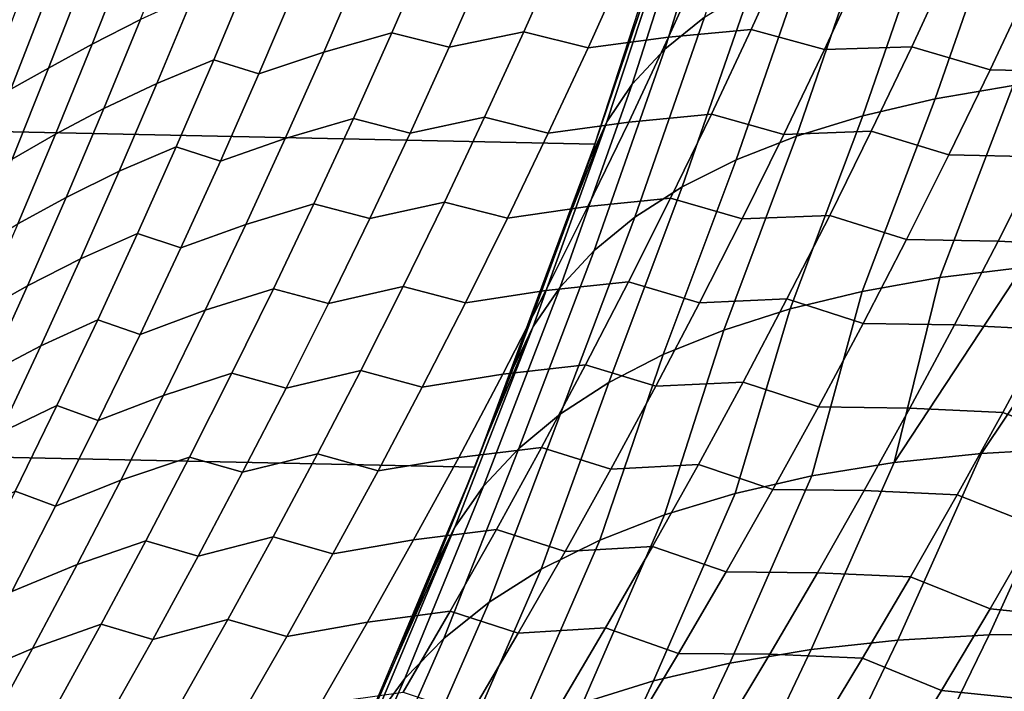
# Model space of a CAD drawing. Header units: metres. Extents: x -29 to 117, y -464 to 29.
# Tile 169 of 256: x 25.27 to 28.73, y -11.43 to -9.07. Entities that reach past the tile are written whole.
import ezdxf

# ---------------------------------------------------------------- set-up
doc = ezdxf.new("R2010")
doc.units = ezdxf.units.M
doc.layers.add('solid_24_501_056_XXX', color=7, linetype='CONTINUOUS')

msp = doc.modelspace()

# ---------------------------------------------------------------- linework, layer by layer
at = {"layer": 'solid_24_501_056_XXX'}
for points in [[(-27.991997, -7.187365, -99.5), (27.666569, -8.352916, -99.5), (27.292519, -9.504066, -99.5), (-27.666569, -8.352916, -99.5)], [(-27.666569, -8.352916, -99.5), (27.292519, -9.504066, -99.5), (26.870518, -10.63886, -99.5), (-27.292519, -9.504066, -99.5)], [(27.519142, -8.826482, 17.238249), (27.467716, -8.985239, 17.30674), (27.292519, -9.504066, -99.5), (27.666569, -8.352916, -99.5)], [(27.75691, -8.46294, 18.578241), (27.884129, -8.35875, 19.018261), (27.67787, -9.057508, 19.381966), (27.538633, -9.170115, 18.934198)], [(27.653414, -8.576056, 18.134224), (27.75691, -8.46294, 18.578241), (27.538633, -9.170115, 18.934198), (27.424068, -9.292927, 18.482141)], [(27.573946, -8.69776, 17.687536), (27.653414, -8.576056, 18.134224), (27.424068, -9.292927, 18.482141), (27.334539, -9.425555, 18.027216)], [(28.7262, -8.658729, 21.507896), (29.001677, -8.613582, 21.901136), (28.761396, -9.297494, 22.173191), (28.48731, -9.344611, 21.786448)], [(28.471663, -8.715687, 21.102274), (28.7262, -8.658729, 21.507896), (28.48731, -9.344611, 21.786448), (28.233332, -9.404037, 21.387854)], [(25.298416, -8.71437, 85.145607), (25.177538, -8.886354, 85.471405), (25.059048, -9.219517, 85.387375), (25.181787, -9.041244, 85.06398)], [(27.334539, -9.425555, 18.027216), (27.270876, -9.566052, 17.568897), (27.467716, -8.985239, 17.30674), (27.573946, -8.69776, 17.687536)], [(28.238863, -8.784277, 20.685543), (28.471663, -8.715687, 21.102274), (28.233332, -9.404037, 21.387854), (28.000237, -9.475589, 20.978632)], [(25.82197, -8.751794, 83.367867), (25.651924, -8.835284, 83.688225), (25.527082, -9.152851, 83.603645), (25.69721, -9.06614, 83.283928)], [(26.710075, -8.811033, 81.760612), (26.47146, -8.875483, 82.0429), (26.340378, -9.180457, 81.955696), (26.579277, -9.113372, 81.673714)], [(26.781012, -9.163115, 81.367722), (26.914604, -8.859902, 81.456581), (26.710075, -8.811033, 81.760612), (26.579277, -9.113372, 81.673714)], [(27.176117, -8.808927, 81.192024), (26.914604, -8.859902, 81.456581), (26.781012, -9.163115, 81.367722), (27.042776, -9.109892, 81.103249)], [(27.269131, -9.165322, 80.817459), (27.405121, -8.863376, 80.908295), (27.176117, -8.808927, 81.192024), (27.042776, -9.109892, 81.103249)], [(27.977139, -8.802548, 80.427391), (27.686951, -8.827808, 80.663002), (27.551134, -9.127962, 80.571983), (27.841383, -9.101226, 80.336021)], [(28.028536, -8.864285, 20.259018), (28.238863, -8.784277, 20.685543), (28.000237, -9.475589, 20.978632), (27.788744, -9.559048, 20.56004)], [(28.098946, -9.171631, 80.082649), (28.237261, -8.871591, 80.176315), (27.977139, -8.802548, 80.427391), (27.841383, -9.101226, 80.336021)], [(25.651924, -8.835284, 83.688225), (25.498909, -8.916581, 84.015976), (25.374187, -9.237267, 83.930786), (25.527082, -9.152851, 83.603645)], [(27.686951, -8.827808, 80.663002), (27.405121, -8.863376, 80.908295), (27.269131, -9.165322, 80.817459), (27.551134, -9.127962, 80.571983)], [(26.47146, -8.875483, 82.0429), (26.244106, -8.948886, 82.332664), (26.112665, -9.256763, 82.245003), (26.340378, -9.180457, 81.955696)], [(27.841343, -8.955457, 19.824036), (28.028536, -8.864285, 20.259018), (27.788744, -9.559048, 20.56004), (27.599501, -9.654157, 20.13336)], [(28.544298, -8.862597, 79.962463), (28.237261, -8.871591, 80.176315), (28.098946, -9.171631, 80.082649), (28.405947, -9.161648, 79.868164)], [(28.681162, -9.243066, 79.638092), (28.822039, -8.942369, 79.734871), (28.544298, -8.862597, 79.962463), (28.405947, -9.161648, 79.868164)], [(25.374187, -9.237267, 83.930786), (25.498909, -8.916581, 84.015976), (25.366081, -8.987625, 84.352524), (25.241888, -9.311055, 84.266937)], [(26.082262, -8.90108, 82.665276), (25.882914, -8.980829, 82.971306), (25.754446, -9.290815, 82.885033), (25.95401, -9.208011, 82.579567)], [(26.112665, -9.256763, 82.245003), (26.244106, -8.948886, 82.332664), (26.082262, -8.90108, 82.665276), (25.95401, -9.208011, 82.579567)], [(27.67787, -9.057508, 19.381966), (27.841343, -8.955457, 19.824036), (27.599501, -9.654157, 20.13336), (27.433086, -9.760625, 19.699902)], [(29.143604, -8.949773, 79.544296), (28.822039, -8.942369, 79.734871), (28.681162, -9.243066, 79.638092), (29.002586, -9.249978, 79.446632)], [(25.241888, -9.311055, 84.266937), (25.366081, -8.987625, 84.352524), (25.257807, -9.036547, 84.700233), (25.134838, -9.361945, 84.61467)], [(25.882914, -8.980829, 82.971306), (25.69721, -9.06614, 83.283928), (25.568533, -9.379334, 83.196999), (25.754446, -9.290815, 82.885033)], [(27.467716, -8.985239, 17.30674), (27.270876, -9.566052, 17.568897), (27.292519, -9.504066, -99.5)], [(27.538633, -9.170115, 18.934198), (27.67787, -9.057508, 19.381966), (27.433086, -9.760625, 19.699902), (27.290014, -9.878125, 19.260994)], [(25.69721, -9.06614, 83.283928), (25.527082, -9.152851, 83.603645), (25.398315, -9.469272, 83.516029), (25.568533, -9.379334, 83.196999)], [(26.579277, -9.113372, 81.673714), (26.340378, -9.180457, 81.955696), (26.205414, -9.484126, 81.86557), (26.444614, -9.414382, 81.583923)], [(26.643496, -9.464925, 81.275932), (26.781012, -9.163115, 81.367722), (26.579277, -9.113372, 81.673714), (26.444614, -9.414382, 81.583923)], [(27.042776, -9.109892, 81.103249), (26.781012, -9.163115, 81.367722), (26.643496, -9.464925, 81.275932), (26.905529, -9.409423, 81.011559)], [(27.129183, -9.465755, 80.723671), (27.269131, -9.165322, 80.817459), (27.042776, -9.109892, 81.103249), (26.905529, -9.409423, 81.011559)], [(27.551134, -9.127962, 80.571983), (27.269131, -9.165322, 80.817459), (27.129183, -9.465755, 80.723671), (27.411373, -9.426562, 80.478043)], [(27.841383, -9.101226, 80.336021), (27.551134, -9.127962, 80.571983), (27.411373, -9.426562, 80.478043), (27.701696, -9.398305, 80.241737)], [(27.956654, -9.469979, 79.986023), (28.098946, -9.171631, 80.082649), (27.841383, -9.101226, 80.336021), (27.701696, -9.398305, 80.241737)], [(25.527082, -9.152851, 83.603645), (25.374187, -9.237267, 83.930786), (25.245539, -9.556811, 83.842537), (25.398315, -9.469272, 83.516029)], [(28.405947, -9.161648, 79.868164), (28.098946, -9.171631, 80.082649), (27.956654, -9.469979, 79.986023), (28.263626, -9.458957, 79.770927)], [(28.536272, -9.54192, 79.538338), (28.681162, -9.243066, 79.638092), (28.405947, -9.161648, 79.868164), (28.263626, -9.458957, 79.770927)], [(26.340378, -9.180457, 81.955696), (26.112665, -9.256763, 82.245003), (25.977324, -9.563354, 82.154373), (26.205414, -9.484126, 81.86557)], [(27.424068, -9.292927, 18.482141), (27.538633, -9.170115, 18.934198), (27.290014, -9.878125, 19.260994), (27.170723, -10.006298, 18.817987)], [(25.95401, -9.208011, 82.579567), (25.754446, -9.290815, 82.885033), (25.622131, -9.599593, 82.795799), (25.821928, -9.513721, 82.490936)], [(25.977324, -9.563354, 82.154373), (26.112665, -9.256763, 82.245003), (25.95401, -9.208011, 82.579567), (25.821928, -9.513721, 82.490936)], [(25.245539, -9.556811, 83.842537), (25.374187, -9.237267, 83.930786), (25.241888, -9.311055, 84.266937), (25.113773, -9.633351, 84.178261)], [(28.761396, -9.297494, 22.173191), (29.054749, -9.26283, 22.5469), (28.795055, -9.937178, 22.831745), (28.504084, -9.973089, 22.464199)], [(29.002586, -9.249978, 79.446632), (28.681162, -9.243066, 79.638092), (28.536272, -9.54192, 79.538338), (28.857563, -9.548281, 79.345993)], [(25.754446, -9.290815, 82.885033), (25.568533, -9.379334, 83.196999), (25.435997, -9.691329, 83.107071), (25.622131, -9.599593, 82.795799)], [(27.334539, -9.425555, 18.027216), (27.424068, -9.292927, 18.482141), (27.170723, -10.006298, 18.817987), (27.075577, -10.144748, 18.372236)], [(28.48731, -9.344611, 21.786448), (28.761396, -9.297494, 22.173191), (28.504084, -9.973089, 22.464199), (28.231556, -10.02187, 22.084208)], [(28.233332, -9.404037, 21.387854), (28.48731, -9.344611, 21.786448), (28.231556, -10.02187, 22.084208), (27.978285, -10.083371, 21.692907)], [(25.568533, -9.379334, 83.196999), (25.398315, -9.469272, 83.516029), (25.26568, -9.784498, 83.425385), (25.435997, -9.691329, 83.107071)], [(27.701696, -9.398305, 80.241737), (27.411373, -9.426562, 80.478043), (27.26774, -9.723577, 80.381203), (27.558151, -9.693756, 80.144569)], [(27.810455, -9.766609, 79.886482), (27.956654, -9.469979, 79.986023), (27.701696, -9.398305, 80.241737), (27.558151, -9.693756, 80.144569)], [(28.000237, -9.475589, 20.978632), (28.233332, -9.404037, 21.387854), (27.978285, -10.083371, 21.692907), (27.745031, -10.157412, 21.291466)], [(26.444614, -9.414382, 81.583923), (26.205414, -9.484126, 81.86557), (26.066631, -9.786455, 81.772522), (26.30615, -9.714031, 81.491249)], [(26.502125, -9.7653, 81.181221), (26.643496, -9.464925, 81.275932), (26.444614, -9.414382, 81.583923), (26.30615, -9.714031, 81.491249)], [(26.905529, -9.409423, 81.011559), (26.643496, -9.464925, 81.275932), (26.502125, -9.7653, 81.181221), (26.764442, -9.707489, 80.916985)], [(26.985346, -9.764642, 80.626968), (27.129183, -9.465755, 80.723671), (26.905529, -9.409423, 81.011559), (26.764442, -9.707489, 80.916985)], [(27.411373, -9.426562, 80.478043), (27.129183, -9.465755, 80.723671), (26.985346, -9.764642, 80.626968), (27.26774, -9.723577, 80.381203)], [(27.075577, -10.144748, 18.372236), (27.005657, -10.290991, 17.923084), (27.202751, -9.758091, 17.659737), (27.334539, -9.425555, 18.027216)], [(27.334539, -9.425555, 18.027216), (27.202751, -9.758091, 17.659737), (27.270876, -9.566052, 17.568897)], [(25.398315, -9.469272, 83.516029), (25.245539, -9.556811, 83.842537), (25.113016, -9.875166, 83.751228), (25.26568, -9.784498, 83.425385)], [(28.263626, -9.458957, 79.770927), (27.956654, -9.469979, 79.986023), (27.810455, -9.766609, 79.886482), (28.117413, -9.754494, 79.670792)], [(28.387445, -9.838903, 79.435638), (28.536272, -9.54192, 79.538338), (28.263626, -9.458957, 79.770927), (28.117413, -9.754494, 79.670792)], [(-27.292519, -9.504066, -99.5), (26.870518, -10.63886, -99.5), (26.401428, -11.754766, -99.5), (-26.870518, -10.63886, -99.5)], [(26.205414, -9.484126, 81.86557), (25.977324, -9.563354, 82.154373), (25.838146, -9.868623, 82.060799), (26.066631, -9.786455, 81.772522)], [(27.005657, -10.290991, 17.923084), (26.910843, -10.536439, 18.04966), (26.870518, -10.63886, -99.5), (27.292519, -9.504066, -99.5)], [(27.202751, -9.758091, 17.659737), (27.005657, -10.290991, 17.923084), (27.292519, -9.504066, -99.5)], [(27.270876, -9.566052, 17.568897), (27.202751, -9.758091, 17.659737), (27.292519, -9.504066, -99.5)], [(27.788744, -9.559048, 20.56004), (28.000237, -9.475589, 20.978632), (27.745031, -10.157412, 21.291466), (27.532488, -10.243769, 20.881084)], [(25.821928, -9.513721, 82.490936), (25.622131, -9.599593, 82.795799), (25.486036, -9.907127, 82.703636), (25.686075, -9.818178, 82.399399)], [(25.838146, -9.868623, 82.060799), (25.977324, -9.563354, 82.154373), (25.821928, -9.513721, 82.490936), (25.686075, -9.818178, 82.399399)], [(28.857563, -9.548281, 79.345993), (28.536272, -9.54192, 79.538338), (28.387445, -9.838903, 79.435638), (28.708611, -9.844653, 79.242416)], [(27.599501, -9.654157, 20.13336), (27.788744, -9.559048, 20.56004), (27.532488, -10.243769, 20.881084), (27.341293, -10.342185, 20.46299)], [(29.184364, -9.564935, 79.165146), (28.857563, -9.548281, 79.345993), (28.708611, -9.844653, 79.242416), (29.035187, -9.860989, 79.060524)], [(25.622131, -9.599593, 82.795799), (25.435997, -9.691329, 83.107071), (25.299667, -10.002088, 83.014168), (25.486036, -9.907127, 82.703636)], [(27.433086, -9.760625, 19.699902), (27.599501, -9.654157, 20.13336), (27.341293, -10.342185, 20.46299), (27.172018, -10.452365, 20.038431)], [(25.435997, -9.691329, 83.107071), (25.26568, -9.784498, 83.425385), (25.129238, -10.098495, 83.331734), (25.299667, -10.002088, 83.014168)], [(26.30615, -9.714031, 81.491249), (26.066631, -9.786455, 81.772522), (25.924095, -10.087414, 81.676598), (26.16395, -10.012286, 81.395714)], [(26.356964, -10.064209, 81.083626), (26.502125, -9.7653, 81.181221), (26.30615, -9.714031, 81.491249), (26.16395, -10.012286, 81.395714)], [(26.764442, -9.707489, 80.916985), (26.502125, -9.7653, 81.181221), (26.356964, -10.064209, 81.083626), (26.619585, -10.004059, 80.81955)], [(26.837688, -10.061952, 80.527374), (26.985346, -9.764642, 80.626968), (26.764442, -9.707489, 80.916985), (26.619585, -10.004059, 80.81955)], [(27.558151, -9.693756, 80.144569), (27.26774, -9.723577, 80.381203), (27.120304, -10.018978, 80.281487), (27.410816, -9.987551, 80.044556)], [(27.660425, -10.06149, 79.784065), (27.810455, -9.766609, 79.886482), (27.558151, -9.693756, 80.144569), (27.410816, -9.987551, 80.044556)], [(27.26774, -9.723577, 80.381203), (26.985346, -9.764642, 80.626968), (26.837688, -10.061952, 80.527374), (27.120304, -10.018978, 80.281487)], [(26.066631, -9.786455, 81.772522), (25.838146, -9.868623, 82.060799), (25.695194, -10.172536, 81.964302), (25.924095, -10.087414, 81.676598)], [(27.290014, -9.878125, 19.260994), (27.433086, -9.760625, 19.699902), (27.172018, -10.452365, 20.038431), (27.025167, -10.573981, 19.608675)], [(28.117413, -9.754494, 79.670792), (27.810455, -9.766609, 79.886482), (27.660425, -10.06149, 79.784065), (27.967379, -10.048232, 79.56778)], [(28.234756, -10.133989, 79.330032), (28.387445, -9.838903, 79.435638), (28.117413, -9.754494, 79.670792), (27.967379, -10.048232, 79.56778)], [(25.686075, -9.818178, 82.399399), (25.486036, -9.907127, 82.703636), (25.346216, -10.213385, 82.608543), (25.546515, -10.121346, 82.304977)], [(25.695194, -10.172536, 81.964302), (25.838146, -9.868623, 82.060799), (25.686075, -9.818178, 82.399399), (25.546515, -10.121346, 82.304977)], [(28.708611, -9.844653, 79.242416), (28.387445, -9.838903, 79.435638), (28.234756, -10.133989, 79.330032), (28.555809, -10.139069, 79.135941)], [(29.035187, -9.860989, 79.060524), (28.708611, -9.844653, 79.242416), (28.555809, -10.139069, 79.135941), (28.882164, -10.155022, 78.953003)], [(27.170723, -10.006298, 18.817987), (27.290014, -9.878125, 19.260994), (27.025167, -10.573981, 19.608675), (26.90118, -10.706669, 19.175011)], [(25.486036, -9.907127, 82.703636), (25.299667, -10.002088, 83.014168), (25.159599, -10.311576, 82.918304), (25.346216, -10.213385, 82.608543)], [(29.103601, -9.91424, 23.185747), (28.650883, -10.590764, 23.289614), (28.343498, -10.623387, 22.919506), (28.795055, -9.937178, 22.831745)], [(29.428801, -9.904346, 23.525148), (28.975994, -10.572571, 23.645281), (28.650883, -10.590764, 23.289614), (29.103601, -9.91424, 23.185747)], [(28.504084, -9.973089, 22.464199), (28.795055, -9.937178, 22.831745), (28.343498, -10.623387, 22.919506)], [(27.410816, -9.987551, 80.044556), (27.120304, -10.018978, 80.281487), (26.969131, -10.312735, 80.17894), (27.25976, -10.279658, 79.941719)], [(27.506634, -10.354594, 79.678787), (27.660425, -10.06149, 79.784065), (27.410816, -9.987551, 80.044556), (27.25976, -10.279658, 79.941719)], [(28.231556, -10.02187, 22.084208), (28.504084, -9.973089, 22.464199), (28.343498, -10.623387, 22.919506), (28.05481, -10.67034, 22.536121)], [(25.299667, -10.002088, 83.014168), (25.129238, -10.098495, 83.331734), (24.989052, -10.411224, 83.235085), (25.159599, -10.311576, 82.918304)], [(26.16395, -10.012286, 81.395714), (25.924095, -10.087414, 81.676598), (25.777868, -10.386967, 81.577797), (26.018074, -10.309116, 81.297348)], [(26.20808, -10.361617, 80.983162), (26.356964, -10.064209, 81.083626), (26.16395, -10.012286, 81.395714), (26.018074, -10.309116, 81.297348)], [(26.619585, -10.004059, 80.81955), (26.356964, -10.064209, 81.083626), (26.20808, -10.361617, 80.983162), (26.47102, -10.299101, 80.719269)], [(26.686281, -10.357654, 80.424911), (26.837688, -10.061952, 80.527374), (26.619585, -10.004059, 80.81955), (26.47102, -10.299101, 80.719269)], [(27.120304, -10.018978, 80.281487), (26.837688, -10.061952, 80.527374), (26.686281, -10.357654, 80.424911), (26.969131, -10.312735, 80.17894)], [(27.075577, -10.144748, 18.372236), (27.170723, -10.006298, 18.817987), (26.90118, -10.706669, 19.175011), (26.800428, -10.850032, 18.738729)], [(27.978285, -10.083371, 21.692907), (28.231556, -10.02187, 22.084208), (28.05481, -10.67034, 22.536121), (27.785725, -10.731473, 22.140667)], [(27.967379, -10.048232, 79.56778), (27.660425, -10.06149, 79.784065), (27.506634, -10.354594, 79.678787), (27.813595, -10.340142, 79.461929)], [(28.078281, -10.42715, 79.221558), (28.234756, -10.133989, 79.330032), (27.967379, -10.048232, 79.56778), (27.813595, -10.340142, 79.461929)], [(25.924095, -10.087414, 81.676598), (25.695194, -10.172536, 81.964302), (25.548534, -10.47506, 81.864899), (25.777868, -10.386967, 81.577797)], [(27.745031, -10.157412, 21.291466), (27.978285, -10.083371, 21.692907), (27.785725, -10.731473, 22.140667), (27.537086, -10.806594, 21.734386)], [(25.546515, -10.121346, 82.304977), (25.346216, -10.213385, 82.608543), (25.202734, -10.518329, 82.510551), (25.403305, -10.423191, 82.207687)], [(25.548534, -10.47506, 81.864899), (25.695194, -10.172536, 81.964302), (25.546515, -10.121346, 82.304977), (25.403305, -10.423191, 82.207687)], [(26.800428, -10.850032, 18.738729), (26.724176, -11.001292, 18.298559), (26.910843, -10.536439, 18.04966), (27.075577, -10.144748, 18.372236)], [(27.075577, -10.144748, 18.372236), (26.910843, -10.536439, 18.04966), (27.005657, -10.290991, 17.923084)], [(27.532488, -10.243769, 20.881084), (27.745031, -10.157412, 21.291466), (27.537086, -10.806594, 21.734386), (27.309681, -10.895468, 21.318554)], [(28.555809, -10.139069, 79.135941), (28.234756, -10.133989, 79.330032), (28.078281, -10.42715, 79.221558), (28.399229, -10.431499, 79.026604)], [(28.882164, -10.155022, 78.953003), (28.555809, -10.139069, 79.135941), (28.399229, -10.431499, 79.026604), (28.725374, -10.447009, 78.842628)], [(29.010965, -10.55581, 78.637878), (29.170462, -10.262079, 78.751213), (28.882164, -10.155022, 78.953003), (28.725374, -10.447009, 78.842628)], [(25.346216, -10.213385, 82.608543), (25.159599, -10.311576, 82.918304), (25.015858, -10.619756, 82.819504), (25.202734, -10.518329, 82.510551)], [(27.341293, -10.342185, 20.46299), (27.532488, -10.243769, 20.881084), (27.309681, -10.895468, 21.318554), (27.104219, -10.997815, 20.89448)], [(26.47102, -10.299101, 80.719269), (26.20808, -10.361617, 80.983162), (26.055538, -10.657492, 80.87986), (26.318813, -10.592582, 80.616188)], [(26.531191, -10.651713, 80.319618), (26.686281, -10.357654, 80.424911), (26.47102, -10.299101, 80.719269), (26.318813, -10.592582, 80.616188)], [(27.25976, -10.279658, 79.941719), (26.969131, -10.312735, 80.17894), (26.814293, -10.604815, 80.073578), (27.105053, -10.570048, 79.83609)], [(27.349152, -10.64589, 79.570702), (27.506634, -10.354594, 79.678787), (27.25976, -10.279658, 79.941719), (27.105053, -10.570048, 79.83609)], [(26.018074, -10.309116, 81.297348), (25.777868, -10.386967, 81.577797), (25.628014, -10.685079, 81.476158), (25.868587, -10.604487, 81.196167)], [(26.055538, -10.657492, 80.87986), (26.20808, -10.361617, 80.983162), (26.018074, -10.309116, 81.297348), (25.868587, -10.604487, 81.196167)], [(26.969131, -10.312735, 80.17894), (26.686281, -10.357654, 80.424911), (26.531191, -10.651713, 80.319618), (26.814293, -10.604815, 80.073578)], [(27.172018, -10.452365, 20.038431), (27.341293, -10.342185, 20.46299), (27.104219, -10.997815, 20.89448), (26.921349, -11.113313, 20.463495)], [(27.813595, -10.340142, 79.461929), (27.506634, -10.354594, 79.678787), (27.349152, -10.64589, 79.570702), (27.656134, -10.630197, 79.353279)], [(27.918093, -10.718354, 79.11026), (28.078281, -10.42715, 79.221558), (27.813595, -10.340142, 79.461929), (27.656134, -10.630197, 79.353279)], [(25.777868, -10.386967, 81.577797), (25.548534, -10.47506, 81.864899), (25.398228, -10.776155, 81.762611), (25.628014, -10.685079, 81.476158)], [(25.403305, -10.423191, 82.207687), (25.202734, -10.518329, 82.510551), (25.055651, -10.821923, 82.409676), (25.25651, -10.723678, 82.107552)], [(25.398228, -10.776155, 81.762611), (25.548534, -10.47506, 81.864899), (25.403305, -10.423191, 82.207687), (25.25651, -10.723678, 82.107552)], [(28.399229, -10.431499, 79.026604), (28.078281, -10.42715, 79.221558), (27.918093, -10.718354, 79.11026), (28.238947, -10.721919, 78.914444)], [(28.725374, -10.447009, 78.842628), (28.399229, -10.431499, 79.026604), (28.238947, -10.721919, 78.914444), (28.564892, -10.736924, 78.729446)], [(27.025167, -10.573981, 19.608675), (27.172018, -10.452365, 20.038431), (26.921349, -11.113313, 20.463495), (26.761646, -11.241599, 20.026957)], [(28.847742, -10.847359, 78.521706), (29.010965, -10.55581, 78.637878), (28.725374, -10.447009, 78.842628), (28.564892, -10.736924, 78.729446)], [(26.910843, -10.536439, 18.04966), (26.724176, -11.001292, 18.298559), (26.870518, -10.63886, -99.5)], [(26.90118, -10.706669, 19.175011), (27.025167, -10.573981, 19.608675), (26.761646, -11.241599, 20.026957), (26.62561, -11.382271, 19.586237)], [(27.105053, -10.570048, 79.83609), (26.814293, -10.604815, 80.073578), (26.655859, -10.895185, 79.965431), (26.946762, -10.85869, 79.727715)], [(27.188051, -10.935347, 79.459831), (27.349152, -10.64589, 79.570702), (27.105053, -10.570048, 79.83609), (26.946762, -10.85869, 79.727715)], [(28.650883, -10.590764, 23.289614), (28.975994, -10.572571, 23.645281), (28.67783, -11.228162, 23.957262), (28.356762, -11.246838, 23.607426)], [(28.975994, -10.572571, 23.645281), (29.317814, -10.568867, 23.985392), (29.014797, -11.224248, 24.292311), (28.67783, -11.228162, 23.957262)], [(25.868587, -10.604487, 81.196167), (25.628014, -10.685079, 81.476158), (25.474592, -10.981714, 81.371689), (25.715555, -10.898364, 81.092209)], [(25.899403, -10.951797, 80.77375), (26.055538, -10.657492, 80.87986), (25.868587, -10.604487, 81.196167), (25.715555, -10.898364, 81.092209)], [(26.318813, -10.592582, 80.616188), (26.055538, -10.657492, 80.87986), (25.899403, -10.951797, 80.77375), (26.163034, -10.884468, 80.510323)], [(26.372488, -10.944098, 80.211517), (26.531191, -10.651713, 80.319618), (26.318813, -10.592582, 80.616188), (26.163034, -10.884468, 80.510323)], [(26.814293, -10.604815, 80.073578), (26.531191, -10.651713, 80.319618), (26.372488, -10.944098, 80.211517), (26.655859, -10.895185, 79.965431)], [(28.343498, -10.623387, 22.919506), (28.650883, -10.590764, 23.289614), (28.356762, -11.246838, 23.607426), (28.052576, -11.280218, 23.243866)], [(-26.870518, -10.63886, -99.5), (26.401428, -11.754766, -99.5), (25.886116, -12.849844, -99.5), (-26.401428, -11.754766, -99.5)], [(26.591244, -11.318825, 18.475855), (26.42745, -11.696147, 18.694649), (26.401428, -11.754766, -99.5), (26.870518, -10.63886, -99.5)], [(26.724176, -11.001292, 18.298559), (26.591244, -11.318825, 18.475855), (26.870518, -10.63886, -99.5)], [(27.656134, -10.630197, 79.353279), (27.349152, -10.64589, 79.570702), (27.188051, -10.935347, 79.459831), (27.495068, -10.918364, 79.241867)], [(27.754267, -11.007575, 78.99617), (27.918093, -10.718354, 79.11026), (27.656134, -10.630197, 79.353279), (27.495068, -10.918364, 79.241867)], [(28.05481, -10.67034, 22.536121), (28.343498, -10.623387, 22.919506), (28.052576, -11.280218, 23.243866), (27.766199, -11.3282, 22.867693)], [(25.628014, -10.685079, 81.476158), (25.398228, -10.776155, 81.762611), (25.244339, -11.075788, 81.657471), (25.474592, -10.981714, 81.371689)], [(27.785725, -10.731473, 22.140667), (28.05481, -10.67034, 22.536121), (27.766199, -11.3282, 22.867693), (27.498507, -11.390638, 22.480057)], [(26.800428, -10.850032, 18.738729), (26.90118, -10.706669, 19.175011), (26.62561, -11.382271, 19.586237), (26.513672, -11.534883, 19.142719)], [(28.238947, -10.721919, 78.914444), (27.918093, -10.718354, 79.11026), (27.754267, -11.007575, 78.99617), (28.075039, -11.0103, 78.799515)], [(25.244339, -11.075788, 81.657471), (25.398228, -10.776155, 81.762611), (25.25651, -10.723678, 82.107552), (25.106184, -11.02277, 82.004585)], [(27.537086, -10.806594, 21.734386), (27.785725, -10.731473, 22.140667), (27.498507, -11.390638, 22.480057), (27.250315, -11.467341, 22.082142)], [(28.564892, -10.736924, 78.729446), (28.238947, -10.721919, 78.914444), (28.075039, -11.0103, 78.799515), (28.400795, -11.024739, 78.613495)], [(28.680872, -11.136698, 78.402733), (28.847742, -10.847359, 78.521706), (28.564892, -10.736924, 78.729446), (28.400795, -11.024739, 78.613495)], [(27.309681, -10.895468, 21.318554), (27.537086, -10.806594, 21.734386), (27.250315, -11.467341, 22.082142), (27.022383, -11.558076, 21.675161)], [(26.513672, -11.534883, 19.142719), (26.42745, -11.696147, 18.694649), (26.591244, -11.318825, 18.475855), (26.800428, -10.850032, 18.738729)], [(26.946762, -10.85869, 79.727715), (26.655859, -10.895185, 79.965431), (26.493895, -11.183811, 79.854546), (26.784958, -11.145553, 79.616608)], [(26.800428, -10.850032, 18.738729), (26.591244, -11.318825, 18.475855), (26.724176, -11.001292, 18.298559)], [(27.023407, -11.222932, 79.346214), (27.188051, -10.935347, 79.459831), (26.946762, -10.85869, 79.727715), (26.784958, -11.145553, 79.616608)], [(29.183304, -10.88251, 78.359909), (28.847742, -10.847359, 78.521706), (28.680872, -11.136698, 78.402733), (29.016094, -11.171758, 78.239601)], [(26.163034, -10.884468, 80.510323), (25.899403, -10.951797, 80.77375), (25.739742, -11.244495, 80.664848), (26.003746, -11.174725, 80.401711)], [(26.210238, -11.234772, 80.100639), (26.372488, -10.944098, 80.211517), (26.163034, -10.884468, 80.510323), (26.003746, -11.174725, 80.401711)], [(25.715555, -10.898364, 81.092209), (25.474592, -10.981714, 81.371689), (25.317669, -11.276834, 81.264435), (25.559036, -11.190709, 80.985481)], [(25.739742, -11.244495, 80.664848), (25.899403, -10.951797, 80.77375), (25.715555, -10.898364, 81.092209), (25.559036, -11.190709, 80.985481)], [(26.655859, -10.895185, 79.965431), (26.372488, -10.944098, 80.211517), (26.210238, -11.234772, 80.100639), (26.493895, -11.183811, 79.854546)], [(27.104219, -10.997815, 20.89448), (27.309681, -10.895468, 21.318554), (27.022383, -11.558076, 21.675161), (26.815407, -11.662564, 21.260357)], [(27.495068, -10.918364, 79.241867), (27.188051, -10.935347, 79.459831), (27.023407, -11.222932, 79.346214), (27.330469, -11.204614, 79.127731)], [(27.586878, -11.29478, 78.879326), (27.754267, -11.007575, 78.99617), (27.495068, -10.918364, 79.241867), (27.330469, -11.204614, 79.127731)], [(25.474592, -10.981714, 81.371689), (25.244339, -11.075788, 81.657471), (25.086927, -11.373916, 81.549492), (25.317669, -11.276834, 81.264435)], [(26.921349, -11.113313, 20.463495), (27.104219, -10.997815, 20.89448), (26.815407, -11.662564, 21.260357), (26.630018, -11.780488, 20.838999)], [(28.075039, -11.0103, 78.799515), (27.754267, -11.007575, 78.99617), (27.586878, -11.29478, 78.879326), (27.907581, -11.29661, 78.681854)], [(28.400795, -11.024739, 78.613495), (28.075039, -11.0103, 78.799515), (27.907581, -11.29661, 78.681854), (28.233156, -11.310427, 78.49482)], [(28.510431, -11.4238, 78.281013), (28.680872, -11.136698, 78.402733), (28.400795, -11.024739, 78.613495), (28.233156, -11.310427, 78.49482)], [(26.761646, -11.241599, 20.026957), (26.921349, -11.113313, 20.463495), (26.630018, -11.780488, 20.838999), (26.466782, -11.911487, 20.412369)], [(26.784958, -11.145553, 79.616608), (26.493895, -11.183811, 79.854546), (26.32847, -11.470661, 79.740952), (26.619709, -11.4306, 79.502815)], [(26.855286, -11.508613, 79.229897), (27.023407, -11.222932, 79.346214), (26.784958, -11.145553, 79.616608), (26.619709, -11.4306, 79.502815)], [(29.016094, -11.171758, 78.239601), (28.680872, -11.136698, 78.402733), (28.510431, -11.4238, 78.281013), (28.845325, -11.458702, 78.116547)], [(25.559036, -11.190709, 80.985481), (25.317669, -11.276834, 81.264435), (25.157309, -11.570403, 81.154404), (25.399097, -11.481488, 80.876022)], [(25.576622, -11.535551, 80.5532), (25.739742, -11.244495, 80.664848), (25.559036, -11.190709, 80.985481), (25.399097, -11.481488, 80.876022)], [(26.003746, -11.174725, 80.401711), (25.739742, -11.244495, 80.664848), (25.576622, -11.535551, 80.5532), (25.841015, -11.463316, 80.290375)], [(26.044512, -11.523699, 79.987022), (26.210238, -11.234772, 80.100639), (26.003746, -11.174725, 80.401711), (25.841015, -11.463316, 80.290375)], [(26.493895, -11.183811, 79.854546), (26.210238, -11.234772, 80.100639), (26.044512, -11.523699, 79.987022), (26.32847, -11.470661, 79.740952)], [(27.330469, -11.204614, 79.127731), (27.023407, -11.222932, 79.346214), (26.855286, -11.508613, 79.229897), (27.162411, -11.488915, 79.01091)], [(27.416, -11.579939, 78.759781), (27.586878, -11.29478, 78.879326), (27.330469, -11.204614, 79.127731), (27.162411, -11.488915, 79.01091)], [(28.356762, -11.246838, 23.607426), (28.67783, -11.228162, 23.957262), (28.363781, -11.874094, 24.285904), (28.046932, -11.893167, 23.942064)], [(28.67783, -11.228162, 23.957262), (29.014797, -11.224248, 24.292311), (28.695732, -11.869973, 24.615715), (28.363781, -11.874094, 24.285904)], [(29.014797, -11.224248, 24.292311), (29.366638, -11.235107, 24.611544), (29.041798, -11.880817, 24.930523), (28.695732, -11.869973, 24.615715)], [(26.62561, -11.382271, 19.586237), (26.761646, -11.241599, 20.026957), (26.466782, -11.911487, 20.412369), (26.326197, -12.05516, 19.981773)], [(28.052576, -11.280218, 23.243866), (28.356762, -11.246838, 23.607426), (28.046932, -11.893167, 23.942064), (27.74612, -11.927136, 23.585215)], [(25.317669, -11.276834, 81.264435), (25.086927, -11.373916, 81.549492), (24.926058, -11.670501, 81.438705), (25.157309, -11.570403, 81.154404)], [(27.907581, -11.29661, 78.681854), (27.586878, -11.29478, 78.879326), (27.416, -11.579939, 78.759781), (27.73665, -11.580822, 78.561493)], [(27.766199, -11.3282, 22.867693), (28.052576, -11.280218, 23.243866), (27.74612, -11.927136, 23.585215), (27.462238, -11.975902, 23.216412)], [(28.233156, -11.310427, 78.49482), (27.907581, -11.29661, 78.681854), (27.73665, -11.580822, 78.561493), (28.062056, -11.593958, 78.373459)], [(27.498507, -11.390638, 22.480057), (27.766199, -11.3282, 22.867693), (27.462238, -11.975902, 23.216412), (27.196125, -12.039317, 22.836748)], [(28.336504, -11.708639, 78.156586), (28.510431, -11.4238, 78.281013), (28.233156, -11.310427, 78.49482), (28.062056, -11.593958, 78.373459)], [(26.513672, -11.534883, 19.142719), (26.62561, -11.382271, 19.586237), (26.326197, -12.05516, 19.981773), (26.208693, -12.211069, 19.548525)], [(27.250315, -11.467341, 22.082142), (27.498507, -11.390638, 22.480057), (27.196125, -12.039317, 22.836748), (26.948568, -12.117196, 22.447348)], [(28.845325, -11.458702, 78.116547), (28.510431, -11.4238, 78.281013), (28.336504, -11.708639, 78.156586), (28.671074, -11.743316, 77.990799)]]:
    msp.add_3dface(points, dxfattribs=at)

doc.saveas('drawing.dxf')
